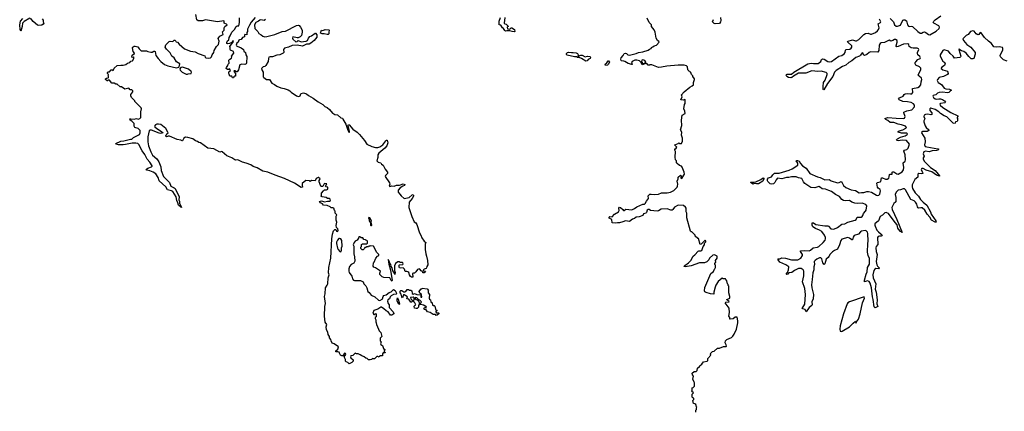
# Model space of a CAD drawing. Extents: x 2494159 to 2685562, y 773219 to 915170.
# Tile 123 of 201: x 2651676 to 2668109, y 826907 to 833441. Entities that reach past the tile are written whole.
import ezdxf

# ---------------------------------------------------------------- set-up
doc = ezdxf.new("R2010")
doc.units = 0

msp = doc.modelspace()

# ---------------------------------------------------------------- linework, layer by layer
at = {"layer": '0CON10XD'}
for points in [[(2654775, 833438), (2654727, 833423), (2654665, 833422), (2654653, 833423), (2654635, 833438), (2654616, 833526)], [(2666205, 833459), (2666258, 833408), (2666279, 833355), (2666305, 833332), (2666325, 833331), (2666375, 833350), (2666418, 833432), (2666435, 833441), (2666451, 833439), (2666475, 833422), (2666495, 833358), (2666509, 833335), (2666525, 833329), (2666555, 833334), (2666575, 833328), (2666665, 833245), (2666705, 833219), (2666725, 833217), (2666755, 833235), (2666775, 833238), (2666799, 833229), (2666844, 833194), (2666865, 833191), (2666971, 833249), (2667024, 833295), (2667030, 833315), (2667015, 833340), (2666931, 833385), (2666923, 833395), (2666932, 833415), (2666954, 833436), (2667052, 833505)], [(2651845, 833469), (2651748, 833412), (2651720, 833385), (2651715, 833330), (2651695, 833252), (2651681, 833275), (2651676, 833355), (2651691, 833415), (2651729, 833461)], [(2652052, 833455), (2652070, 833435), (2652068, 833408), (2652080, 833385), (2652066, 833364), (2652045, 833352), (2651995, 833342), (2651975, 833347), (2651903, 833413), (2651858, 833468)], [(2657961, 828891), (2657964, 828866), (2657960, 828860), (2657915, 828854), (2657878, 828835), (2657858, 828815), (2657848, 828785), (2657822, 828765), (2657813, 828745), (2657824, 828705), (2657840, 828685), (2657845, 828640), (2657910, 828565), (2657912, 828552), (2657920, 828545), (2657918, 828532), (2657886, 828514), (2657864, 828514), (2657828, 828568), (2657792, 828582), (2657755, 828617), (2657715, 828642), (2657705, 828642), (2657655, 828610), (2657585, 828590), (2657568, 828545), (2657585, 828520), (2657595, 828520), (2657615, 828538), (2657628, 828525), (2657628, 828485), (2657610, 828475), (2657610, 828455), (2657620, 828435), (2657618, 828398), (2657628, 828385), (2657633, 828353), (2657662, 828275), (2657675, 828250), (2657702, 828222), (2657720, 828155), (2657690, 828125), (2657690, 828085), (2657708, 828065), (2657700, 828035), (2657704, 828024), (2657730, 828005), (2657750, 827955), (2657768, 827938), (2657770, 827925), (2657760, 827915), (2657760, 827905), (2657778, 827888), (2657778, 827882), (2657745, 827880), (2657730, 827865), (2657730, 827835), (2657725, 827830), (2657685, 827830), (2657675, 827810), (2657655, 827820), (2657635, 827820), (2657595, 827780), (2657575, 827780), (2657565, 827790), (2657547, 827773), (2657525, 827768), (2657495, 827768), (2657475, 827788), (2657453, 827793), (2657427, 827817), (2657385, 827830), (2657361, 827851), (2657327, 827867), (2657298, 827868), (2657275, 827878), (2657235, 827840), (2657202, 827835), (2657198, 827815), (2657202, 827802), (2657240, 827765), (2657240, 827745), (2657219, 827721), (2657175, 827702), (2657155, 827720), (2657125, 827730), (2657113, 827743), (2657112, 827772), (2657092, 827815), (2657117, 827855), (2657113, 827873), (2657095, 827878), (2657070, 827835), (2657055, 827830), (2657032, 827842), (2657012, 827875), (2657010, 827895), (2656985, 827902), (2656975, 827898), (2656955, 827900), (2656954, 827916), (2656988, 827945), (2656998, 827985), (2656925, 828032), (2656892, 828045), (2656872, 828085), (2656870, 828105), (2656848, 828135), (2656848, 828155), (2656826, 828186), (2656818, 828225), (2656799, 828265), (2656791, 828315), (2656800, 828355), (2656776, 828396), (2656763, 828495), (2656766, 828655), (2656781, 828705), (2656763, 828825), (2656773, 828865), (2656778, 828965), (2656810, 829010), (2656820, 829035), (2656824, 829135), (2656841, 829185), (2656832, 829215), (2656833, 829305), (2656871, 829465), (2656886, 829785), (2656899, 829861), (2656915, 829920), (2656935, 829940), (2656955, 829940), (2656962, 829915), (2656975, 829908), (2656985, 829910), (2656992, 829925), (2656985, 829950), (2656963, 829973), (2656958, 830008), (2656968, 830065), (2656960, 830095), (2656958, 830165), (2656968, 830185), (2656943, 830213), (2656940, 830245), (2656930, 830255), (2656918, 830295), (2656905, 830302), (2656875, 830300), (2656858, 830318), (2656805, 830340), (2656745, 830344), (2656728, 830368), (2656698, 830385), (2656680, 830405), (2656715, 830418), (2656765, 830403), (2656815, 830412), (2656845, 830411), (2656864, 830425), (2656858, 830448), (2656845, 830460), (2656815, 830458), (2656792, 830472), (2656724, 830484), (2656700, 830495), (2656712, 830508), (2656711, 830545), (2656745, 830588), (2656765, 830602), (2656795, 830600), (2656820, 830615), (2656818, 830648), (2656793, 830653), (2656782, 830662), (2656800, 830705), (2656765, 830708), (2656758, 830702), (2656735, 830660), (2656715, 830658), (2656702, 830665), (2656672, 830735), (2656673, 830757), (2656688, 830772), (2656690, 830785), (2656665, 830810), (2656655, 830810), (2656625, 830790), (2656605, 830750), (2656545, 830760), (2656525, 830740), (2656515, 830750), (2656453, 830757), (2656392, 830708), (2656388, 830675), (2656396, 830645), (2656375, 830644), (2656262, 830712), (2656095, 830792), (2655942, 830845), (2655815, 830898), (2655733, 830915), (2655639, 830969), (2655575, 830993), (2655535, 831017), (2655455, 831049), (2655395, 831064), (2655315, 831103), (2655275, 831097), (2655265, 831101), (2655214, 831134), (2655135, 831169), (2655055, 831237), (2655045, 831240), (2655015, 831230), (2654915, 831287), (2654815, 831298), (2654695, 831384), (2654665, 831392), (2654645, 831411), (2654611, 831421), (2654565, 831451), (2654483, 831477), (2654445, 831481), (2654417, 831465), (2654395, 831420), (2654385, 831418), (2654365, 831431), (2654305, 831440), (2654175, 831497), (2654155, 831500), (2654145, 831490), (2654125, 831489), (2654114, 831495), (2654113, 831507), (2654128, 831522), (2654130, 831535), (2654152, 831555), (2654150, 831565), (2654116, 831626), (2654030, 831690), (2653995, 831699), (2653965, 831696), (2653944, 831686), (2653928, 831665), (2653929, 831655), (2653963, 831623), (2654026, 831586), (2654070, 831555), (2654025, 831545), (2654005, 831547), (2653875, 831598), (2653854, 831596), (2653837, 831585), (2653816, 831485), (2653812, 831405), (2653827, 831335), (2653865, 831234), (2653895, 831181), (2653967, 831117), (2654000, 831070), (2654032, 830985), (2654037, 830925), (2654078, 830825), (2654174, 830725), (2654201, 830665), (2654255, 830638), (2654268, 830625), (2654336, 830485), (2654334, 830436), (2654343, 830405), (2654343, 830375), (2654376, 830315), (2654375, 830310), (2654365, 830312), (2654354, 830324), (2654335, 830334), (2654325, 830348), (2654317, 830385), (2654298, 830425), (2654286, 830485), (2654234, 830574), (2654207, 830587), (2654141, 830601), (2654114, 830654), (2654005, 830755), (2653986, 830806), (2653948, 830868), (2653905, 830897), (2653850, 830920), (2653798, 830928), (2653787, 830935), (2653792, 830948), (2653814, 830966), (2653875, 830986), (2653886, 830995), (2653886, 831005), (2653850, 831065), (2653803, 831113), (2653765, 831192), (2653722, 831252), (2653665, 831359), (2653645, 831375), (2653615, 831383), (2653555, 831383), (2653440, 831360), (2653405, 831352), (2653324, 831354), (2653285, 831364), (2653280, 831375), (2653363, 831417), (2653415, 831420), (2653525, 831448), (2653545, 831446), (2653576, 831475), (2653675, 831528), (2653687, 831555), (2653684, 831595), (2653655, 831626), (2653595, 831643), (2653586, 831665), (2653587, 831707), (2653548, 831748), (2653520, 831765), (2653512, 831785), (2653532, 831788), (2653585, 831781), (2653625, 831791), (2653655, 831782), (2653683, 831795), (2653695, 831812), (2653699, 831831), (2653696, 831905), (2653710, 831955), (2653705, 831970), (2653600, 832075), (2653595, 832090), (2653542, 832145), (2653531, 832171), (2653530, 832195), (2653562, 832235), (2653562, 832252), (2653545, 832270), (2653522, 832272), (2653495, 832298), (2653433, 832283), (2653375, 832320), (2653355, 832320), (2653305, 832368), (2653278, 832368), (2653252, 832382), (2653215, 832380), (2653175, 832430), (2653155, 832430), (2653145, 832420), (2653135, 832420), (2653110, 832445), (2653110, 832455), (2653122, 832468), (2653155, 832470), (2653160, 832475), (2653160, 832505), (2653150, 832515), (2653160, 832525), (2653140, 832545), (2653142, 832558), (2653155, 832570), (2653175, 832570), (2653203, 832607), (2653217, 832607), (2653238, 832592), (2653250, 832635), (2653300, 832675), (2653365, 832682), (2653405, 832680), (2653445, 832692), (2653475, 832718), (2653512, 832728), (2653533, 832747), (2653558, 832755), (2653580, 832795), (2653580, 832815), (2653575, 832820), (2653565, 832810), (2653550, 832815), (2653553, 832847), (2653590, 832875), (2653590, 832885), (2653568, 832908), (2653558, 832972), (2653562, 832988), (2653575, 832990), (2653588, 833002), (2653605, 833002), (2653646, 832986), (2653668, 832955), (2653703, 832923), (2653792, 832922), (2653815, 832908), (2653865, 832898), (2653885, 832898), (2653913, 832917), (2653925, 832918), (2653935, 832910), (2653950, 832845), (2653986, 832795), (2654029, 832745), (2654095, 832696), (2654149, 832669), (2654295, 832639), (2654331, 832649), (2654338, 832655), (2654350, 832705), (2654295, 832738), (2654256, 832806), (2654215, 832832), (2654185, 832888), (2654128, 832948), (2654104, 832985), (2654115, 833020), (2654170, 833075), (2654185, 833082), (2654232, 833078), (2654255, 833100), (2654265, 833100), (2654280, 833085), (2654285, 833070), (2654310, 833065), (2654335, 833032), (2654425, 832953), (2654525, 832917), (2654605, 832906), (2654656, 832876), (2654765, 832840), (2654774, 832814), (2654784, 832804), (2654835, 832800), (2654860, 832805), (2654875, 832820), (2654889, 832855), (2654918, 832895), (2654923, 832925), (2654958, 832995), (2654995, 833028), (2655003, 833085), (2654990, 833125), (2655000, 833145), (2655016, 833164), (2655071, 833195), (2655062, 833238), (2655086, 833265), (2655088, 833305), (2655100, 833330), (2655137, 833357), (2655128, 833368), (2655100, 833375), (2655090, 833385), (2655090, 833415), (2655085, 833420), (2654975, 833407), (2654775, 833438)], [(2655245, 832470), (2655225, 832470), (2655215, 832500), (2655185, 832500), (2655174, 832534), (2655164, 832545), (2655165, 832570), (2655190, 832585), (2655196, 832596), (2655175, 832620), (2655162, 832608), (2655145, 832608), (2655123, 832625), (2655127, 832645), (2655152, 832675), (2655153, 832697), (2655170, 832715), (2655169, 832765), (2655185, 832784), (2655213, 832797), (2655217, 832823), (2655210, 832835), (2655250, 832885), (2655243, 832913), (2655192, 832935), (2655188, 832945), (2655189, 832979), (2655182, 832995), (2655246, 833075), (2655236, 833086), (2655230, 833085), (2655218, 833062), (2655175, 833042), (2655145, 833038), (2655133, 833043), (2655133, 833063), (2655145, 833088), (2655164, 833106), (2655171, 833145), (2655189, 833171), (2655216, 833235), (2655262, 833278), (2655289, 833325), (2655305, 833336), (2655335, 833340), (2655346, 833394), (2655345, 833473)], [(2655604, 833475), (2655540, 833400), (2655510, 833350), (2655479, 833285), (2655476, 833245), (2655467, 833225), (2655465, 833190), (2655435, 833192), (2655427, 833183), (2655426, 833155), (2655396, 833144), (2655375, 833112), (2655343, 833107), (2655331, 833099), (2655322, 833068), (2655302, 833048), (2655291, 833015), (2655294, 833004), (2655305, 832997), (2655375, 832969), (2655410, 832945), (2655416, 832916), (2655446, 832895), (2655448, 832855), (2655466, 832825), (2655462, 832715), (2655456, 832704), (2655435, 832693), (2655385, 832697), (2655352, 832688), (2655326, 832604), (2655305, 832570), (2655295, 832570), (2655265, 832588), (2655255, 832590), (2655250, 832585), (2655255, 832570), (2655280, 832545), (2655280, 832515), (2655275, 832500), (2655265, 832500), (2655252, 832488), (2655245, 832470)], [(2655779, 833445), (2655755, 833427), (2655703, 833437), (2655682, 833435), (2655662, 833418), (2655615, 833396), (2655593, 833353), (2655601, 833295), (2655651, 833245), (2655668, 833208), (2655705, 833190), (2655735, 833164), (2655765, 833157), (2655802, 833158), (2655935, 833194), (2656055, 833242), (2656115, 833252), (2656295, 833344), (2656325, 833348), (2656338, 833345), (2656364, 833315), (2656390, 833265), (2656392, 833235), (2656377, 833175), (2656356, 833155), (2656325, 833141), (2656305, 833139), (2656235, 833156), (2656228, 833135), (2656232, 833115), (2656285, 833072), (2656305, 833075), (2656325, 833093), (2656375, 833070), (2656415, 833080), (2656455, 833081), (2656480, 833095), (2656495, 833135), (2656518, 833162), (2656546, 833174), (2656605, 833217), (2656615, 833217), (2656636, 833186), (2656633, 833147), (2656588, 833095), (2656535, 833051), (2656505, 833035), (2656460, 833030), (2656395, 833002), (2656305, 833015), (2656225, 833012), (2656165, 832980), (2656096, 832964), (2656080, 832945), (2656084, 832895), (2656075, 832881), (2656015, 832856), (2655965, 832850), (2655895, 832822), (2655855, 832822), (2655836, 832814), (2655826, 832794), (2655822, 832745), (2655785, 832679), (2655765, 832662), (2655738, 832652), (2655712, 832625), (2655721, 832595), (2655742, 832565), (2655740, 832485), (2655748, 832475), (2655795, 832446), (2655845, 832441), (2655882, 832382), (2655929, 832359), (2655965, 832331), (2656035, 832304), (2656090, 832295), (2656155, 832270), (2656185, 832256), (2656205, 832232), (2656295, 832170), (2656315, 832164), (2656335, 832161), (2656355, 832171), (2656366, 832204), (2656375, 832211), (2656415, 832220), (2656465, 832202), (2656495, 832178), (2656575, 832132), (2656659, 832069), (2656735, 832028), (2656770, 831995), (2656808, 831975), (2656845, 831942), (2656895, 831880), (2656905, 831880), (2656935, 831860), (2656982, 831852), (2657035, 831802), (2657065, 831800), (2657070, 831780), (2657118, 831698), (2657155, 831597), (2657175, 831560), (2657179, 831575), (2657160, 831675), (2657165, 831692), (2657175, 831689), (2657235, 831616), (2657307, 831565), (2657346, 831526), (2657433, 831425), (2657472, 831362), (2657553, 831323), (2657615, 831308), (2657655, 831310), (2657685, 831322), (2657734, 831355), (2657785, 831422), (2657795, 831431), (2657809, 831429), (2657822, 831385), (2657802, 831335), (2657768, 831295), (2657672, 831215), (2657656, 831185), (2657656, 831144), (2657638, 831088), (2657660, 831065), (2657701, 831051), (2657715, 831030), (2657742, 831015), (2657778, 830945), (2657812, 830895), (2657812, 830875), (2657779, 830841), (2657777, 830827), (2657848, 830718), (2657852, 830695), (2657844, 830664), (2657855, 830660), (2657885, 830669), (2657925, 830666), (2657965, 830680), (2658015, 830680), (2658075, 830703), (2658105, 830690), (2658099, 830675), (2658068, 830662), (2658027, 830633), (2657992, 830595), (2657992, 830565), (2658022, 830532), (2658042, 830502), (2658095, 830456), (2658176, 830474), (2658225, 830517), (2658242, 830522), (2658251, 830515), (2658249, 830495), (2658224, 830455), (2658178, 830395), (2658170, 830305), (2658220, 830155), (2658259, 830069), (2658285, 830051), (2658303, 830025), (2658349, 829885), (2658372, 829845), (2658387, 829803), (2658425, 829747), (2658456, 829726), (2658446, 829694), (2658443, 829605), (2658452, 829535), (2658468, 829495), (2658484, 829426), (2658487, 829353), (2658470, 829325), (2658468, 829302), (2658458, 829292), (2658425, 829280), (2658413, 829267), (2658412, 829252), (2658447, 829247), (2658425, 829220), (2658405, 829220), (2658398, 829238), (2658375, 829252), (2658355, 829280), (2658345, 829282), (2658315, 829272), (2658288, 829235), (2658267, 829213), (2658247, 829213), (2658232, 829205), (2658240, 829145), (2658213, 829143), (2658198, 829155), (2658180, 829185), (2658168, 829225), (2658156, 829236), (2658135, 829242), (2658110, 829240), (2658097, 829277), (2658075, 829300), (2658037, 829297), (2658013, 829303), (2658008, 829315), (2658010, 829345), (2658015, 829350), (2658070, 829355), (2658078, 829365), (2658070, 829385), (2658065, 829390), (2658025, 829390), (2658015, 829400), (2657985, 829400), (2657950, 829375), (2657932, 829335), (2657930, 829255), (2657942, 829225), (2657935, 829190), (2657921, 829231), (2657903, 829253), (2657892, 829302), (2657876, 829325), (2657873, 829355), (2657851, 829381), (2657845, 829410), (2657825, 829440), (2657835, 829360), (2657863, 829263), (2657892, 829088), (2657885, 829080), (2657875, 829090), (2657852, 829132), (2657755, 829138), (2657725, 829152), (2657688, 829188), (2657688, 829212), (2657700, 829245), (2657615, 829300), (2657585, 829310), (2657578, 829328), (2657580, 829385), (2657590, 829395), (2657620, 829465), (2657647, 829493), (2657670, 829505), (2657670, 829525), (2657638, 829555), (2657580, 829665), (2657525, 829670), (2657518, 829662), (2657505, 829660), (2657495, 829650), (2657465, 829650), (2657455, 829640), (2657435, 829640), (2657428, 829622), (2657408, 829602), (2657392, 829602), (2657370, 829625), (2657370, 829645), (2657380, 829655), (2657382, 829688), (2657395, 829700), (2657467, 829703), (2657480, 829715), (2657480, 829745), (2657468, 829758), (2657455, 829760), (2657445, 829770), (2657422, 829772), (2657405, 829800), (2657375, 829800), (2657355, 829820), (2657345, 829820), (2657332, 829808), (2657330, 829795), (2657308, 829762), (2657275, 829748), (2657258, 829725), (2657242, 829685), (2657252, 829665), (2657253, 829535), (2657266, 829486), (2657269, 829411), (2657252, 829378), (2657210, 829355), (2657180, 829325), (2657168, 829285), (2657167, 829245), (2657173, 829225), (2657221, 829161), (2657231, 829115), (2657249, 829095), (2657265, 829088), (2657365, 829090), (2657410, 829065), (2657418, 829035), (2657455, 828998), (2657471, 828965), (2657484, 828905), (2657508, 828888), (2657543, 828843), (2657605, 828818), (2657665, 828759), (2657685, 828757), (2657725, 828778), (2657732, 828785), (2657742, 828825), (2657755, 828842), (2657795, 828853), (2657842, 828888), (2657875, 828901), (2657915, 828940), (2657945, 828921), (2657961, 828891)], [(2659774, 833475), (2659762, 833385), (2659775, 833370), (2659795, 833367), (2659828, 833335), (2659830, 833325), (2659810, 833315), (2659817, 833287), (2659856, 833284), (2659870, 833295), (2659873, 833307), (2659890, 833305), (2659932, 833275), (2659940, 833245), (2659935, 833240), (2659894, 833244), (2659855, 833257), (2659805, 833258), (2659785, 833250), (2659771, 833261), (2659750, 833295), (2659734, 833304), (2659705, 833348), (2659678, 833358), (2659678, 833415), (2659703, 833475)], [(2663105, 829382), (2663024, 829386), (2662885, 829337), (2662785, 829318), (2662762, 829322), (2662775, 829342), (2662838, 829385), (2662875, 829422), (2662914, 829496), (2662945, 829518), (2663001, 829579), (2663013, 829587), (2663045, 829582), (2663061, 829589), (2663084, 829656), (2663108, 829685), (2663108, 829712), (2663128, 829735), (2663127, 829747), (2663115, 829760), (2663050, 829695), (2663032, 829692), (2663008, 829788), (2662992, 829792), (2662952, 829832), (2662950, 829845), (2662938, 829858), (2662895, 829900), (2662882, 829902), (2662870, 829915), (2662812, 830135), (2662810, 830215), (2662802, 830235), (2662798, 830295), (2662788, 830315), (2662753, 830343), (2662665, 830344), (2662607, 830315), (2662578, 830272), (2662565, 830262), (2662545, 830263), (2662485, 830286), (2662382, 830278), (2662338, 830252), (2662315, 830247), (2662205, 830257), (2662182, 830275), (2662163, 830277), (2662151, 830265), (2662138, 830225), (2662125, 830212), (2662090, 830200), (2662074, 830176), (2662015, 830151), (2661963, 830147), (2661935, 830124), (2661905, 830114), (2661855, 830074), (2661785, 830087), (2661745, 830066), (2661688, 830052), (2661655, 830054), (2661625, 830046), (2661565, 830052), (2661559, 830109), (2661515, 830130), (2661514, 830145), (2661525, 830156), (2661565, 830152), (2661604, 830195), (2661672, 830238), (2661682, 830255), (2661674, 830296), (2661685, 830312), (2661705, 830308), (2661743, 830275), (2661755, 830258), (2661765, 830258), (2661795, 830280), (2661895, 830266), (2661939, 830291), (2661975, 830320), (2662075, 830364), (2662105, 830365), (2662115, 830373), (2662135, 830415), (2662169, 830455), (2662167, 830505), (2662192, 830528), (2662215, 830532), (2662265, 830524), (2662335, 830528), (2662385, 830554), (2662485, 830553), (2662536, 830564), (2662596, 830594), (2662648, 830645), (2662656, 830664), (2662660, 830695), (2662651, 830749), (2662668, 830785), (2662668, 830815), (2662707, 830847), (2662718, 830835), (2662708, 830798), (2662725, 830793), (2662763, 830845), (2662769, 830865), (2662766, 830895), (2662735, 830978), (2662720, 830995), (2662689, 831009), (2662649, 831039), (2662639, 831055), (2662637, 831085), (2662620, 831105), (2662617, 831145), (2662623, 831243), (2662608, 831265), (2662612, 831285), (2662625, 831288), (2662642, 831315), (2662612, 831345), (2662610, 831355), (2662667, 831373), (2662675, 831388), (2662688, 831378), (2662722, 831378), (2662737, 831415), (2662737, 831465), (2662720, 831515), (2662727, 831565), (2662703, 831605), (2662726, 831675), (2662721, 831765), (2662735, 831850), (2662780, 831875), (2662778, 831915), (2662758, 831955), (2662770, 832025), (2662780, 832045), (2662780, 832105), (2662775, 832110), (2662755, 832100), (2662710, 832105), (2662730, 832155), (2662723, 832187), (2662764, 832236), (2662860, 832315), (2662900, 832335), (2662920, 832355), (2662922, 832395), (2662940, 832445), (2662940, 832455), (2662910, 832495), (2662910, 832505), (2662890, 832525), (2662875, 832560), (2662865, 832570), (2662855, 832570), (2662850, 832585), (2662830, 832605), (2662820, 832655), (2662805, 832670), (2662765, 832680), (2662665, 832680), (2662474, 832666), (2662385, 832647), (2662335, 832643), (2662225, 832689), (2662195, 832690), (2662185, 832683), (2662165, 832682), (2662145, 832710), (2662125, 832710), (2662065, 832690), (2662048, 832728), (2662020, 832755), (2661975, 832768), (2661945, 832765), (2661900, 832745), (2661889, 832725), (2661900, 832695), (2661895, 832692), (2661830, 832710), (2661775, 832746), (2661760, 832750), (2661722, 832752), (2661712, 832762), (2661707, 832785), (2661714, 832806), (2661747, 832843), (2661765, 832877), (2661785, 832882), (2661805, 832878), (2661827, 832855), (2661852, 832848), (2661965, 832879), (2662004, 832896), (2662078, 832905), (2662165, 832934), (2662185, 832952), (2662215, 832962), (2662220, 832975), (2662245, 832988), (2662264, 833006), (2662307, 833015), (2662347, 833067), (2662346, 833076), (2662322, 833092), (2662298, 833135), (2662282, 833235), (2662264, 833274), (2662220, 833325), (2662220, 833355), (2662182, 833392), (2662150, 833465)], [(2663370, 833475), (2663379, 833425), (2663375, 833403), (2663355, 833379), (2663285, 833370), (2663265, 833378), (2663239, 833405), (2663258, 833442)], [(2666187, 830817), (2666191, 830859), (2666205, 830865), (2666235, 830862), (2666238, 830895), (2666246, 830904), (2666265, 830902), (2666315, 830868), (2666335, 830863), (2666405, 830905), (2666425, 830935), (2666433, 830975), (2666420, 831045), (2666424, 831055), (2666452, 831078), (2666459, 831105), (2666454, 831185), (2666432, 831245), (2666445, 831262), (2666480, 831275), (2666503, 831295), (2666524, 831345), (2666527, 831365), (2666475, 831426), (2666405, 831430), (2666335, 831419), (2666313, 831423), (2666309, 831435), (2666329, 831455), (2666375, 831482), (2666455, 831505), (2666490, 831525), (2666493, 831535), (2666478, 831548), (2666395, 831549), (2666336, 831565), (2666338, 831575), (2666354, 831585), (2666415, 831605), (2666465, 831630), (2666475, 831644), (2666461, 831665), (2666396, 831686), (2666335, 831697), (2666265, 831726), (2666205, 831726), (2666165, 831759), (2666133, 831775), (2666117, 831795), (2666165, 831808), (2666305, 831796), (2666425, 831794), (2666445, 831800), (2666453, 831825), (2666430, 831885), (2666432, 831898), (2666485, 831922), (2666565, 831935), (2666611, 831985), (2666613, 832015), (2666595, 832035), (2666555, 832057), (2666495, 832071), (2666415, 832077), (2666354, 832105), (2666346, 832115), (2666362, 832135), (2666421, 832165), (2666438, 832195), (2666452, 832205), (2666495, 832209), (2666545, 832202), (2666564, 832206), (2666583, 832225), (2666578, 832292), (2666665, 832311), (2666695, 832329), (2666715, 832355), (2666719, 832405), (2666735, 832445), (2666728, 832468), (2666687, 832497), (2666674, 832515), (2666681, 832545), (2666715, 832605), (2666715, 832635), (2666696, 832655), (2666634, 832685), (2666619, 832705), (2666621, 832725), (2666631, 832739), (2666665, 832775), (2666705, 832794), (2666709, 832805), (2666698, 832825), (2666668, 832855), (2666660, 832875), (2666661, 832895), (2666682, 832945), (2666676, 832956), (2666655, 832967), (2666586, 832964), (2666554, 832974), (2666523, 832993), (2666517, 833027), (2666497, 833037), (2666425, 833034), (2666335, 832992), (2666315, 832989), (2666305, 832995), (2666302, 833005), (2666323, 833065), (2666321, 833095), (2666295, 833111), (2666275, 833108), (2666251, 833095), (2666215, 833085), (2666185, 833100), (2666108, 833062), (2666055, 833055), (2666037, 833045), (2666018, 833015), (2666017, 832925), (2666001, 832899), (2665875, 832904), (2665855, 832895), (2665815, 832859), (2665775, 832846), (2665757, 832855), (2665751, 832885), (2665735, 832888), (2665711, 832849), (2665694, 832835), (2665631, 832809), (2665566, 832754), (2665513, 832727), (2665462, 832685), (2665409, 832661), (2665304, 832596), (2665275, 832565), (2665247, 832495), (2665156, 832375), (2665095, 832272), (2665088, 832278), (2665084, 832326), (2665092, 832395), (2665118, 832432), (2665154, 832525), (2665155, 832545), (2665135, 832561), (2665055, 832581), (2664999, 832579), (2664895, 832586), (2664795, 832549), (2664675, 832548), (2664590, 832500), (2664565, 832474), (2664545, 832469), (2664505, 832476), (2664480, 832495), (2664468, 832515), (2664472, 832528), (2664485, 832531), (2664557, 832533), (2664595, 832568), (2664831, 832705), (2664885, 832717), (2664925, 832710), (2665005, 832711), (2665049, 832745), (2665059, 832775), (2665075, 832789), (2665103, 832783), (2665165, 832742), (2665195, 832738), (2665225, 832743), (2665350, 832830), (2665395, 832846), (2665437, 832873), (2665453, 832895), (2665460, 832930), (2665472, 832945), (2665531, 832949), (2665555, 832966), (2665566, 832985), (2665564, 833005), (2665496, 833065), (2665494, 833075), (2665505, 833085), (2665575, 833105), (2665625, 833088), (2665645, 833090), (2665680, 833110), (2665765, 833194), (2665795, 833212), (2665835, 833219), (2665875, 833199), (2665895, 833197), (2665960, 833230), (2665995, 833255), (2666012, 833275), (2666019, 833305), (2666006, 833374), (2666044, 833395), (2666046, 833405), (2666028, 833448)], [(2656805, 833192), (2656755, 833207), (2656725, 833203), (2656696, 833215), (2656712, 833265), (2656735, 833263), (2656775, 833279), (2656835, 833270), (2656840, 833265), (2656834, 833235), (2656838, 833205), (2656825, 833193), (2656805, 833192)], [(2668059, 832881), (2668087, 832935), (2668087, 832965), (2668078, 832978), (2668025, 832991), (2667985, 832984), (2667935, 832988), (2667898, 833045), (2667844, 833084), (2667777, 833145), (2667725, 833224), (2667705, 833226), (2667684, 833196), (2667665, 833188), (2667642, 833205), (2667605, 833250), (2667586, 833256), (2667547, 833245), (2667504, 833196), (2667472, 833175), (2667418, 833122), (2667428, 833095), (2667485, 833025), (2667552, 832982), (2667625, 832895), (2667624, 832865), (2667598, 832795), (2667585, 832787), (2667555, 832790), (2667515, 832825), (2667473, 832885), (2667435, 832911), (2667393, 832923), (2667368, 832938), (2667355, 832957), (2667350, 832945), (2667386, 832835), (2667380, 832820), (2667365, 832810), (2667277, 832797), (2667256, 832835), (2667208, 832878), (2667176, 832915), (2667105, 832937), (2667085, 832929), (2667039, 832855), (2667039, 832835), (2667085, 832748), (2667115, 832728), (2667120, 832715), (2667109, 832675), (2667065, 832649), (2667053, 832635), (2667053, 832625), (2667085, 832605), (2667162, 832582), (2667172, 832545), (2667159, 832525), (2667095, 832493), (2667023, 832477), (2666993, 832445), (2666988, 832425), (2667005, 832395), (2667059, 832359), (2667105, 832301), (2667135, 832288), (2667195, 832280), (2667227, 832265), (2667205, 832250), (2667185, 832225), (2667161, 832219), (2667075, 832233), (2667023, 832227), (2666996, 832215), (2666969, 832185), (2666921, 832175), (2666917, 832163), (2666926, 832145), (2666955, 832121), (2666975, 832116), (2667015, 832122), (2667045, 832119), (2667077, 832107), (2667109, 832085), (2667125, 832065), (2667119, 832055), (2667046, 832045), (2667034, 832035), (2667038, 832015), (2667084, 831974), (2667215, 831890), (2667332, 831835), (2667336, 831824), (2667318, 831805), (2667326, 831796), (2667328, 831752), (2667324, 831745), (2667296, 831735), (2667288, 831712), (2667275, 831708), (2667255, 831716), (2667149, 831819), (2667105, 831836), (2667045, 831878), (2667016, 831906), (2666955, 831944), (2666885, 831966), (2666865, 831952), (2666868, 831925), (2666899, 831885), (2666898, 831862), (2666885, 831855), (2666835, 831863), (2666795, 831862), (2666773, 831847), (2666767, 831825), (2666785, 831785), (2666768, 831755), (2666768, 831735), (2666790, 831670), (2666804, 831644), (2666848, 831605), (2666851, 831595), (2666823, 831577), (2666744, 831576), (2666731, 831569), (2666728, 831555), (2666781, 831465), (2666789, 831405), (2666778, 831355), (2666788, 831328), (2666815, 831318), (2666999, 831289), (2667009, 831285), (2667012, 831275), (2667005, 831264), (2666985, 831256), (2666905, 831254), (2666855, 831238), (2666795, 831249), (2666764, 831235), (2666753, 831205), (2666772, 831165), (2666755, 831135), (2666753, 831115), (2666776, 831075), (2666815, 831035), (2666875, 830977), (2666958, 830925), (2667008, 830865), (2667027, 830835), (2667025, 830828), (2666975, 830845), (2666900, 830900), (2666805, 830928), (2666755, 830957), (2666735, 830959), (2666725, 830951), (2666724, 830935), (2666746, 830895), (2666747, 830875), (2666729, 830871), (2666685, 830877), (2666665, 830865), (2666665, 830815), (2666618, 830775), (2666574, 830685), (2666571, 830655), (2666578, 830625), (2666620, 830550), (2666675, 830498), (2666710, 830440), (2666754, 830394), (2666815, 830345), (2666875, 830235), (2666888, 830198), (2666966, 830085), (2666973, 830065), (2666957, 830065), (2666895, 830097), (2666865, 830145), (2666824, 830195), (2666784, 830265), (2666740, 830300), (2666715, 830302), (2666685, 830296), (2666672, 830302), (2666660, 830320), (2666649, 830365), (2666627, 830397), (2666605, 830418), (2666551, 830441), (2666459, 830605), (2666445, 830618), (2666419, 830621), (2666375, 830600), (2666335, 830599), (2666304, 830566), (2666290, 830525), (2666300, 830475), (2666298, 830402), (2666295, 830394), (2666263, 830377), (2666231, 830305), (2666236, 830275), (2666317, 830105), (2666405, 829890), (2666375, 829908), (2666341, 829945), (2666330, 829965), (2666319, 830019), (2666285, 830055), (2666174, 830205), (2666151, 830221), (2666135, 830224), (2666115, 830218), (2666075, 830180), (2666035, 830158), (2666009, 830085), (2665950, 830035), (2665947, 830015), (2665952, 829995), (2665982, 829932), (2666009, 829899), (2666052, 829865), (2666068, 829845), (2666066, 829835), (2666055, 829830), (2666025, 829831), (2666005, 829825), (2665992, 829805), (2665997, 829693), (2665969, 829655), (2665963, 829635), (2665970, 829575), (2665988, 829525), (2665978, 829445), (2665973, 829405), (2665981, 829351), (2665991, 829331), (2666028, 829295), (2666015, 829282), (2665965, 829291), (2665949, 829281), (2665933, 829257), (2665916, 829185), (2665923, 829135), (2665965, 829035), (2665956, 828945), (2665969, 828895), (2665985, 828765), (2665982, 828702), (2665996, 828654), (2665955, 828632), (2665938, 828648), (2665922, 828775), (2665909, 828815), (2665894, 828965), (2665871, 829045), (2665851, 829071), (2665825, 829083), (2665774, 829065), (2665774, 829095), (2665803, 829195), (2665818, 829235), (2665828, 829305), (2665857, 829363), (2665862, 829425), (2665859, 829455), (2665839, 829505), (2665828, 829565), (2665832, 829705), (2665839, 829745), (2665834, 829874), (2665827, 829897), (2665805, 829920), (2665785, 829924), (2665726, 829914), (2665708, 829902), (2665675, 829861), (2665605, 829838), (2665587, 829815), (2665575, 829770), (2665565, 829770), (2665528, 829798), (2665495, 829805), (2665399, 829780), (2665382, 829758), (2665361, 829685), (2665327, 829613), (2665275, 829592), (2665243, 829567), (2665203, 829527), (2665182, 829488), (2665169, 829475), (2665136, 829444), (2665115, 829368), (2665105, 829356), (2665079, 829385), (2665061, 829451), (2665045, 829468), (2665025, 829468), (2664982, 829448), (2664950, 829425), (2664938, 829405), (2664943, 829357), (2664931, 829315), (2664930, 829265), (2664911, 829215), (2664905, 829105), (2664890, 829015), (2664895, 828965), (2664925, 828855), (2664921, 828785), (2664897, 828733), (2664901, 828685), (2664895, 828670), (2664855, 828638), (2664805, 828568), (2664785, 828605), (2664747, 828615), (2664738, 828625), (2664778, 828692), (2664793, 828855), (2664782, 828958), (2664742, 829065), (2664765, 829165), (2664765, 829245), (2664754, 829265), (2664718, 829288), (2664672, 829288), (2664605, 829255), (2664565, 829221), (2664515, 829215), (2664495, 829194), (2664475, 829188), (2664471, 829195), (2664489, 829221), (2664510, 829270), (2664515, 829315), (2664465, 829352), (2664364, 829395), (2664333, 829435), (2664332, 829445), (2664335, 829450), (2664365, 829450), (2664395, 829469), (2664455, 829462), (2664555, 829433), (2664665, 829432), (2664715, 829460), (2664742, 829505), (2664743, 829525), (2664706, 829575), (2664710, 829585), (2664775, 829590), (2664854, 829586), (2664875, 829595), (2664918, 829632), (2664991, 829645), (2665016, 829655), (2665084, 829725), (2665117, 829765), (2665124, 829785), (2665123, 829807), (2665108, 829845), (2665062, 829905), (2665025, 829930), (2664956, 829956), (2664914, 829985), (2664901, 830015), (2664905, 830049), (2664915, 830054), (2664925, 830050), (2664965, 830025), (2665115, 830003), (2665165, 830002), (2665176, 829996), (2665215, 829949), (2665265, 829947), (2665328, 829972), (2665395, 830027), (2665445, 830037), (2665495, 830062), (2665622, 830095), (2665635, 830105), (2665652, 830148), (2665721, 830149), (2665735, 830156), (2665747, 830175), (2665760, 830210), (2665795, 830245), (2665805, 830265), (2665816, 830335), (2665798, 830358), (2665735, 830381), (2665665, 830372), (2665615, 830379), (2665565, 830398), (2665525, 830426), (2665455, 830419), (2665425, 830422), (2665395, 830443), (2665361, 830491), (2665293, 830523), (2665226, 830576), (2665179, 830589), (2665125, 830614), (2665071, 830620), (2665044, 830644), (2665015, 830656), (2664945, 830633), (2664882, 830642), (2664780, 830710), (2664760, 830735), (2664732, 830792), (2664675, 830801), (2664635, 830819), (2664560, 830820), (2664515, 830807), (2664474, 830806), (2664395, 830788), (2664325, 830795), (2664300, 830770), (2664282, 830725), (2664256, 830705), (2664225, 830695), (2664202, 830705), (2664165, 830741), (2664155, 830755), (2664155, 830778), (2664175, 830802), (2664222, 830818), (2664246, 830855), (2664275, 830880), (2664349, 830881), (2664519, 830931), (2664568, 830952), (2664662, 831015), (2664664, 831045), (2664638, 831085), (2664645, 831094), (2664655, 831094), (2664685, 831078), (2664709, 831039), (2664742, 831002), (2664805, 830962), (2664864, 830874), (2664989, 830821), (2665035, 830808), (2665115, 830769), (2665185, 830772), (2665222, 830752), (2665325, 830719), (2665355, 830722), (2665385, 830740), (2665405, 830721), (2665428, 830675), (2665462, 830642), (2665555, 830602), (2665625, 830593), (2665685, 830554), (2665725, 830560), (2665765, 830557), (2665815, 830572), (2665845, 830574), (2665895, 830561), (2665975, 830512), (2665995, 830506), (2666015, 830511), (2666032, 830528), (2666044, 830585), (2666036, 830606), (2666005, 830628), (2665992, 830645), (2665984, 830716), (2665995, 830727), (2666035, 830735), (2666047, 830743), (2666058, 830802), (2666075, 830803), (2666125, 830783), (2666155, 830781), (2666182, 830795), (2666187, 830817)], [(2661125, 832748), (2661055, 832792), (2661015, 832810), (2660985, 832810), (2660975, 832820), (2660935, 832822), (2660815, 832852), (2660803, 832863), (2660802, 832875), (2660818, 832895), (2660835, 832901), (2660885, 832893), (2660915, 832896), (2660965, 832886), (2660987, 832875), (2660998, 832855), (2660990, 832835), (2660995, 832830), (2661041, 832849), (2661065, 832850), (2661115, 832822), (2661155, 832831), (2661190, 832825), (2661202, 832815), (2661197, 832795), (2661162, 832775), (2661145, 832752), (2661125, 832748)], [(2668155, 832748), (2668095, 832772), (2668044, 832824), (2668039, 832845), (2668059, 832881)], [(2661455, 832677), (2661446, 832695), (2661453, 832707), (2661476, 832724), (2661495, 832752), (2661505, 832752), (2661519, 832731), (2661500, 832695), (2661485, 832684), (2661455, 832677)], [(2662095, 832710), (2662125, 832730), (2662122, 832745), (2662108, 832758), (2662075, 832770), (2662060, 832765), (2662052, 832742), (2662065, 832730), (2662072, 832712), (2662095, 832710)], [(2654475, 832530), (2654485, 832540), (2654540, 832545), (2654542, 832565), (2654538, 832575), (2654492, 832615), (2654475, 832623), (2654395, 832649), (2654364, 832646), (2654351, 832619), (2654355, 832598), (2654386, 832566), (2654455, 832530), (2654475, 832530)], [(2663915, 830698), (2663872, 830725), (2663878, 830732), (2663922, 830728), (2663962, 830738), (2664046, 830774), (2664085, 830800), (2664095, 830798), (2664097, 830785), (2664078, 830745), (2664005, 830705), (2663975, 830701), (2663935, 830710), (2663915, 830698)], [(2657545, 830008), (2657552, 830015), (2657543, 830063), (2657546, 830085), (2657520, 830135), (2657505, 830140), (2657500, 830135), (2657510, 830105), (2657509, 830085), (2657529, 830049), (2657530, 830015), (2657535, 830008), (2657545, 830008)], [(2657035, 829570), (2657045, 829590), (2657046, 829635), (2657058, 829665), (2657054, 829755), (2657035, 829787), (2657015, 829792), (2657002, 829788), (2656979, 829761), (2656965, 829730), (2656964, 829706), (2656981, 829631), (2656992, 829605), (2657020, 829575), (2657035, 829570)], [(2662960, 826895), (2662960, 826925), (2662970, 826935), (2662970, 826965), (2662980, 826975), (2662972, 826982), (2662958, 827018), (2662945, 827030), (2662920, 827035), (2662912, 827085), (2662930, 827105), (2662930, 827125), (2662912, 827132), (2662900, 827145), (2662900, 827195), (2662920, 827215), (2662890, 827245), (2662900, 827255), (2662902, 827298), (2662918, 827302), (2662940, 827325), (2662940, 827385), (2662932, 827392), (2662910, 827445), (2662920, 827495), (2662903, 827513), (2662902, 827545), (2662935, 827570), (2662967, 827573), (2662985, 827590), (2662990, 827625), (2663020, 827655), (2663025, 827670), (2663035, 827670), (2663062, 827695), (2663087, 827733), (2663148, 827742), (2663160, 827755), (2663162, 827788), (2663210, 827845), (2663208, 827858), (2663200, 827865), (2663240, 827905), (2663267, 827913), (2663325, 827958), (2663355, 827960), (2663425, 827988), (2663465, 827990), (2663470, 827995), (2663467, 828017), (2663448, 828048), (2663458, 828082), (2663480, 828105), (2663555, 828138), (2663580, 828160), (2663603, 828195), (2663640, 828275), (2663663, 828385), (2663663, 828417), (2663648, 828478), (2663615, 828480), (2663585, 828452), (2663535, 828442), (2663530, 828445), (2663530, 828475), (2663510, 828495), (2663522, 828555), (2663517, 828627), (2663450, 828715), (2663464, 828726), (2663518, 828732), (2663510, 828745), (2663478, 828765), (2663480, 828775), (2663530, 828795), (2663530, 828825), (2663511, 828885), (2663510, 828995), (2663500, 829005), (2663500, 829025), (2663490, 829035), (2663480, 829085), (2663460, 829105), (2663458, 829118), (2663415, 829120), (2663403, 829127), (2663332, 829075), (2663295, 829010), (2663284, 828976), (2663262, 828895), (2663260, 828860), (2663205, 828868), (2663135, 828888), (2663112, 828902), (2663104, 828915), (2663113, 828975), (2663213, 829207), (2663255, 829240), (2663272, 829278), (2663280, 829285), (2663282, 829298), (2663290, 829305), (2663290, 829345), (2663280, 829355), (2663280, 829375), (2663292, 829398), (2663290, 829425), (2663318, 829465), (2663317, 829497), (2663282, 829512), (2663275, 829520), (2663245, 829510), (2663190, 829465), (2663178, 829435), (2663145, 829400), (2663105, 829382)], [(2658628, 828508), (2658615, 828520), (2658575, 828522), (2658525, 828558), (2658480, 828565), (2658458, 828598), (2658433, 828603), (2658422, 828615), (2658432, 828638), (2658445, 828640), (2658455, 828630), (2658467, 828647), (2658455, 828660), (2658445, 828660), (2658417, 828677), (2658375, 828690), (2658345, 828690), (2658330, 828675), (2658330, 828645), (2658310, 828625), (2658295, 828622), (2658265, 828630), (2658258, 828662), (2658275, 828680), (2658290, 828685), (2658282, 828692), (2658268, 828728), (2658250, 828735), (2658250, 828755), (2658260, 828765), (2658258, 828798), (2658245, 828810), (2658200, 828805), (2658202, 828782), (2658230, 828755), (2658228, 828742), (2658215, 828730), (2658205, 828730), (2658168, 828778), (2658140, 828785), (2658150, 828815), (2658095, 828850), (2658082, 828848), (2658065, 828800), (2658054, 828815), (2658042, 828862), (2658024, 828885), (2658026, 828914), (2658035, 828923), (2658052, 828922), (2658085, 828902), (2658105, 828900), (2658123, 828907), (2658145, 828940), (2658165, 828940), (2658175, 828930), (2658205, 828930), (2658220, 828915), (2658225, 828872), (2658245, 828862), (2658265, 828870), (2658305, 828858), (2658365, 828850), (2658370, 828845), (2658372, 828812), (2658385, 828810), (2658390, 828825), (2658380, 828835), (2658380, 828855), (2658355, 828880), (2658344, 828904), (2658352, 828925), (2658375, 828950), (2658385, 828950), (2658395, 828960), (2658475, 828950), (2658500, 828925), (2658492, 828915), (2658492, 828885), (2658518, 828855), (2658512, 828795), (2658518, 828778), (2658530, 828765), (2658540, 828735), (2658562, 828715), (2658565, 828680), (2658575, 828670), (2658595, 828670), (2658605, 828660), (2658613, 828613), (2658622, 828602), (2658640, 828595), (2658638, 828582), (2658622, 828578), (2658620, 828565), (2658635, 828550), (2658665, 828550), (2658670, 828545), (2658670, 828535), (2658645, 828510), (2658628, 828508)], [(2658005, 828690), (2657975, 828750), (2657974, 828776), (2657982, 828798), (2657995, 828778), (2658009, 828725), (2658013, 828697), (2658005, 828690)], [(2658355, 828700), (2658378, 828722), (2658380, 828735), (2658355, 828760), (2658342, 828762), (2658305, 828800), (2658282, 828808), (2658272, 828792), (2658295, 828770), (2658308, 828768), (2658338, 828738), (2658342, 828712), (2658355, 828700)], [(2665385, 828237), (2665405, 828244), (2665525, 828315), (2665585, 828380), (2665625, 828410), (2665635, 828380), (2665642, 828398), (2665675, 828444), (2665705, 828531), (2665744, 828715), (2665778, 828795), (2665769, 828815), (2665526, 828734), (2665497, 828715), (2665485, 828698), (2665425, 828534), (2665369, 828335), (2665365, 828275), (2665372, 828245), (2665385, 828237)]]:
    msp.add_lwpolyline(points, dxfattribs=at)

doc.saveas('drawing.dxf')
